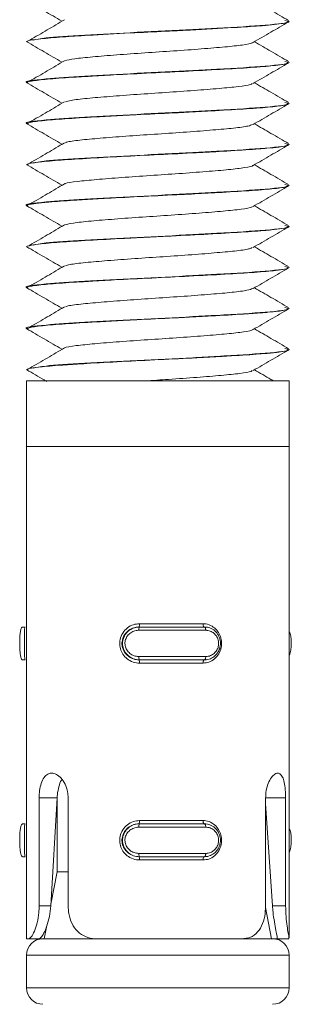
# Model space of a CAD drawing. Header units: millimetres. Extents: x 365 to 1993, y -46 to 1838.
# Tile 28 of 50: x 1007 to 1015, y 1074 to 1104. Entities that reach past the tile are written whole.
import ezdxf

# ---------------------------------------------------------------- set-up
doc = ezdxf.new("R2010")
doc.units = ezdxf.units.MM

msp = doc.modelspace()

# ---------------------------------------------------------------- linework, layer by layer
at = {"color": 7, "linetype": 'Continuous', "lineweight": 15}
for p, q in [((1015.237, 1103.57), (1015.237, 1103.581)), ((1007.237, 1102.955), (1007.237, 1102.945)), ((1015.237, 1102.32), (1015.237, 1102.331)), ((1007.237, 1101.705), (1007.237, 1101.695)), ((1015.237, 1101.07), (1015.237, 1101.081)), ((1007.237, 1100.455), (1007.237, 1100.445)), ((1015.237, 1099.82), (1015.237, 1099.831)), ((1007.237, 1099.205), (1007.237, 1099.195)), ((1015.237, 1098.57), (1015.237, 1098.581)), ((1007.237, 1097.955), (1007.237, 1097.946)), ((1015.237, 1097.32), (1015.237, 1097.331)), ((1007.237, 1096.705), (1007.237, 1096.695)), ((1015.237, 1096.07), (1015.237, 1096.081)), ((1007.237, 1095.455), (1007.237, 1095.445)), ((1015.237, 1094.82), (1015.237, 1094.831)), ((1007.237, 1094.205), (1007.237, 1094.195)), ((1015.237, 1093.57), (1015.237, 1093.581)), ((1007.237, 1092.955), (1007.237, 1092.945)), ((1007.237, 1092.611), (1007.237, 1090.611)), ((1015.237, 1092.611), (1007.237, 1092.611)), ((1015.237, 1090.611), (1015.237, 1092.611)), ((1007.237, 1090.611), (1007.237, 1075.611)), ((1015.237, 1090.611), (1007.237, 1090.611)), ((1014.061, 1090.611), (1007.237, 1090.611)), ((1015.237, 1090.611), (1014.061, 1090.611)), ((1015.237, 1075.629), (1015.237, 1090.611)), ((1010.677, 1085.211), (1012.617, 1085.211)), ((1007.197, 1085.111), (1007.112, 1085.111)), ((1012.698, 1085.011), (1010.658, 1085.011)), ((1010.663, 1085.111), (1010.673, 1085.111)), ((1010.673, 1085.111), (1012.662, 1085.111)), ((1007.197, 1084.111), (1007.112, 1084.111)), ((1010.658, 1084.211), (1012.698, 1084.211)), ((1010.663, 1084.111), (1010.673, 1084.111)), ((1012.662, 1084.111), (1010.673, 1084.111)), ((1012.617, 1084.011), (1010.677, 1084.011)), ((1007.62, 1076.611), (1007.62, 1079.905)), ((1007.62, 1079.905), (1008.168, 1079.905)), ((1008.168, 1079.905), (1007.973, 1076.611)), ((1008.168, 1079.91), (1008.168, 1077.651)), ((1008.503, 1079.905), (1008.503, 1076.611)), ((1014.524, 1076.611), (1014.524, 1079.905)), ((1015.133, 1079.905), (1015.133, 1076.611)), ((1014.733, 1076.611), (1014.524, 1079.733)), ((1010.677, 1079.211), (1012.617, 1079.211)), ((1007.197, 1079.111), (1007.112, 1079.111)), ((1012.698, 1079.011), (1010.658, 1079.011)), ((1010.663, 1079.111), (1010.673, 1079.111)), ((1010.673, 1079.111), (1012.662, 1079.111)), ((1007.197, 1078.111), (1007.112, 1078.111)), ((1010.658, 1078.211), (1012.698, 1078.211)), ((1010.663, 1078.111), (1010.673, 1078.111)), ((1012.662, 1078.111), (1010.673, 1078.111)), ((1012.617, 1078.011), (1010.677, 1078.011)), ((1008.168, 1077.651), (1007.976, 1076.665)), ((1008.503, 1077.651), (1008.168, 1077.651)), ((1007.62, 1076.611), (1007.973, 1076.611)), ((1014.703, 1075.611), (1014.519, 1076.557)), ((1015.133, 1076.611), (1014.733, 1076.611)), ((1007.84, 1075.963), (1007.771, 1075.611)), ((1007.299, 1075.611), (1007.237, 1075.611)), ((1007.299, 1075.611), (1007.624, 1075.611)), ((1007.737, 1075.611), (1007.624, 1075.611)), ((1007.737, 1075.611), (1009.36, 1075.611)), ((1013.815, 1075.611), (1009.36, 1075.611)), ((1013.833, 1075.611), (1014.737, 1075.611)), ((1014.867, 1075.611), (1014.737, 1075.611)), ((1015.235, 1075.611), (1014.867, 1075.611)), ((1007.237, 1075.111), (1007.237, 1074.111)), ((1015.237, 1074.111), (1015.237, 1075.111))]:
    msp.add_line(p, q, dxfattribs=at)
at = {"color": 8, "linetype": 'Continuous', "lineweight": 15}
for p, q in [((1015.133, 1079.905), (1014.524, 1079.905)), ((1015.237, 1075.111), (1007.237, 1075.111)), ((1007.237, 1074.111), (1015.237, 1074.111))]:
    msp.add_line(p, q, dxfattribs=at)
at = {"color": 7, "linetype": 'Continuous', "lineweight": 15, "flags": 128}
for points in [[(1012.652, 1085.111), (1012.645, 1085.113), (1012.639, 1085.119), (1012.633, 1085.128), (1012.628, 1085.141), (1012.623, 1085.156), (1012.62, 1085.173), (1012.618, 1085.192), (1012.617, 1085.211)], [(1012.698, 1085.011), (1012.697, 1085.031), (1012.695, 1085.05), (1012.691, 1085.067), (1012.687, 1085.082), (1012.682, 1085.094), (1012.675, 1085.104), (1012.669, 1085.109), (1012.662, 1085.111)], [(1012.617, 1084.011), (1012.618, 1084.031), (1012.62, 1084.05), (1012.623, 1084.067), (1012.628, 1084.082), (1012.633, 1084.094), (1012.639, 1084.104), (1012.645, 1084.109), (1012.652, 1084.111)], [(1012.662, 1084.111), (1012.669, 1084.113), (1012.675, 1084.119), (1012.682, 1084.128), (1012.687, 1084.141), (1012.691, 1084.156), (1012.695, 1084.173), (1012.697, 1084.192), (1012.698, 1084.211)], [(1012.652, 1079.111), (1012.645, 1079.113), (1012.639, 1079.119), (1012.633, 1079.128), (1012.628, 1079.141), (1012.623, 1079.156), (1012.62, 1079.173), (1012.618, 1079.192), (1012.617, 1079.211)], [(1012.698, 1079.011), (1012.697, 1079.031), (1012.695, 1079.05), (1012.691, 1079.067), (1012.687, 1079.082), (1012.682, 1079.094), (1012.675, 1079.104), (1012.669, 1079.109), (1012.662, 1079.111)], [(1012.617, 1078.011), (1012.618, 1078.031), (1012.62, 1078.05), (1012.623, 1078.067), (1012.628, 1078.082), (1012.633, 1078.094), (1012.639, 1078.104), (1012.645, 1078.109), (1012.652, 1078.111)], [(1012.662, 1078.111), (1012.669, 1078.113), (1012.675, 1078.119), (1012.682, 1078.128), (1012.687, 1078.141), (1012.691, 1078.156), (1012.695, 1078.173), (1012.697, 1078.192), (1012.698, 1078.211)]]:
    msp.add_lwpolyline(points, dxfattribs=at)
at = {"color": 7, "linetype": 'Continuous', "lineweight": 15}
for centre, radius, start, end in [((1010.488, 1085.187), 0.191, 336.6831, 7.37), ((1010.832, 1085.036), 0.176, 154.6516, 187.9632), ((1010.832, 1084.187), 0.176, 172.0368, 205.3484), ((1010.488, 1084.036), 0.191, 352.63, 23.3169), ((1010.488, 1079.187), 0.191, 336.6831, 7.37), ((1010.832, 1079.036), 0.176, 154.651, 187.9639), ((1010.832, 1078.187), 0.176, 172.0363, 205.3483), ((1010.488, 1078.036), 0.191, 352.6279, 23.319), ((1007.737, 1075.111), 0.5, 90, 180), ((1014.737, 1075.111), 0.5, 0, 90), ((1007.737, 1074.111), 0.5, 180, 270), ((1014.737, 1074.111), 0.5, 270, 0)]:
    msp.add_arc(centre, radius, start, end, dxfattribs=at)
for points, knots in [([(1007.24, 1104.202), (1007.418, 1104.098), (1007.775, 1103.891), (1008.133, 1103.683), (1008.312, 1103.579)], [0, 0, 0, 0, 0.5000784, 1, 1, 1, 1]), ([(1015.225, 1103.595), (1015.045, 1103.7), (1014.697, 1103.901), (1014.35, 1104.103), (1014.182, 1104.2)], [0, 0, 0, 0, 0.517514, 1, 1, 1, 1]), ([(1007.255, 1102.945), (1007.254, 1102.953), (1007.252, 1102.983), (1007.583, 1103.036), (1008.266, 1103.095), (1009.195, 1103.151), (1010.286, 1103.213), (1011.277, 1103.259), (1011.944, 1103.292), (1012.713, 1103.332), (1013.607, 1103.383), (1014.537, 1103.444), (1015.049, 1103.504), (1015.261, 1103.547), (1015.22, 1103.567), (1015.212, 1103.57)], [0, 0, 0, 0, 0.038969, 0.149045, 0.242586, 0.321733, 0.43308, 0.518914, 0.556816, 0.593863, 0.708039, 0.792089, 0.903866, 0.981455, 1, 1, 1, 1]), ([(1008.394, 1103.622), (1008.218, 1103.518), (1007.866, 1103.31), (1007.512, 1103.103), (1007.335, 1102.999)], [0, 0, 0, 0, 0.499924, 1, 1, 1, 1]), ([(1015.109, 1103.597), (1015.159, 1103.584), (1015.337, 1103.539), (1014.618, 1103.457), (1013.415, 1103.381), (1012.027, 1103.305), (1010.576, 1103.238), (1008.968, 1103.149), (1007.759, 1103.074), (1007.544, 1103.022), (1007.451, 1103)], [0, 0, 0, 0, 0.065203, 0.231009, 0.394639, 0.461357, 0.603623, 0.74828, 0.890458, 1, 1, 1, 1]), ([(1014.142, 1102.927), (1014.321, 1103.031), (1014.68, 1103.24), (1015.04, 1103.448), (1015.22, 1103.552)], [0, 0, 0, 0, 0.499763, 1, 1, 1, 1]), ([(1007.24, 1102.952), (1007.418, 1102.848), (1007.775, 1102.641), (1008.133, 1102.433), (1008.312, 1102.329)], [0, 0, 0, 0, 0.500079, 1, 1, 1, 1]), ([(1014.119, 1102.927), (1014.118, 1102.922), (1014.112, 1102.898), (1013.839, 1102.85), (1013.314, 1102.792), (1012.58, 1102.732), (1011.73, 1102.669), (1010.832, 1102.612), (1009.971, 1102.55), (1009.231, 1102.489), (1008.66, 1102.432), (1008.482, 1102.391), (1008.395, 1102.371)], [0, 0, 0, 0, 0.024961, 0.134779, 0.242923, 0.35136, 0.461097, 0.568402, 0.677979, 0.786791, 0.894586, 1, 1, 1, 1]), ([(1015.225, 1102.345), (1015.045, 1102.45), (1014.697, 1102.651), (1014.35, 1102.853), (1014.182, 1102.95)], [0, 0, 0, 0, 0.517514, 1, 1, 1, 1]), ([(1015.109, 1102.347), (1015.159, 1102.334), (1015.337, 1102.289), (1014.618, 1102.207), (1013.416, 1102.131), (1012.026, 1102.055), (1010.585, 1101.988), (1008.934, 1101.899), (1007.71, 1101.812), (1007.1, 1101.745), (1007.264, 1101.708), (1007.277, 1101.705)], [0, 0, 0, 0, 0.060679, 0.214982, 0.367258, 0.429347, 0.561744, 0.696365, 0.828678, 0.986306, 1, 1, 1, 1]), ([(1007.254, 1101.695), (1007.25, 1101.699), (1007.224, 1101.722), (1007.444, 1101.766), (1007.992, 1101.825), (1008.582, 1101.863), (1008.993, 1101.888), (1009.321, 1101.908), (1009.991, 1101.946), (1011.026, 1101.998), (1012.197, 1102.054), (1013.286, 1102.115), (1014.203, 1102.17), (1014.8, 1102.222), (1015.066, 1102.261), (1015.194, 1102.286), (1015.19, 1102.297), (1015.189, 1102.302)], [0, 0, 0, 0, 0.020723, 0.116358, 0.211486, 0.306604, 0.316767, 0.336247, 0.403052, 0.498549, 0.593016, 0.68945, 0.784034, 0.879393, 0.942267, 0.975905, 1, 1, 1, 1]), ([(1008.394, 1102.372), (1008.218, 1102.268), (1007.866, 1102.06), (1007.512, 1101.853), (1007.335, 1101.749)], [0, 0, 0, 0, 0.499923, 1, 1, 1, 1]), ([(1014.142, 1101.677), (1014.321, 1101.781), (1014.68, 1101.99), (1015.04, 1102.198), (1015.22, 1102.302)], [0, 0, 0, 0, 0.499763, 1, 1, 1, 1]), ([(1007.24, 1101.702), (1007.418, 1101.598), (1007.775, 1101.391), (1008.133, 1101.183), (1008.312, 1101.079)], [0, 0, 0, 0, 0.5000784, 1, 1, 1, 1]), ([(1014.11, 1101.677), (1014.098, 1101.667), (1014.063, 1101.637), (1013.719, 1101.584), (1013.131, 1101.527), (1012.359, 1101.465), (1011.487, 1101.403), (1010.591, 1101.346), (1009.754, 1101.282), (1009.06, 1101.224), (1008.585, 1101.17), (1008.468, 1101.136), (1008.42, 1101.122)], [0, 0, 0, 0, 0.055366, 0.165249, 0.272704, 0.38201, 0.49125, 0.59875, 0.70865, 0.816518, 0.925291, 1, 1, 1, 1]), ([(1015.225, 1101.095), (1015.045, 1101.2), (1014.697, 1101.401), (1014.35, 1101.603), (1014.182, 1101.7)], [0, 0, 0, 0, 0.517514, 1, 1, 1, 1]), ([(1008.394, 1101.122), (1008.218, 1101.018), (1007.866, 1100.81), (1007.512, 1100.603), (1007.335, 1100.499)], [0, 0, 0, 0, 0.499924, 1, 1, 1, 1]), ([(1015.109, 1101.097), (1015.159, 1101.084), (1015.337, 1101.039), (1014.618, 1100.957), (1013.416, 1100.881), (1012.026, 1100.805), (1010.585, 1100.738), (1008.934, 1100.649), (1007.71, 1100.562), (1007.1, 1100.495), (1007.264, 1100.458), (1007.277, 1100.455)], [0, 0, 0, 0, 0.0606788, 0.214982, 0.3672584, 0.4293475, 0.5617436, 0.6963645, 0.828678, 0.9863062, 1, 1, 1, 1]), ([(1007.261, 1100.445), (1007.273, 1100.461), (1007.301, 1100.495), (1007.744, 1100.552), (1008.473, 1100.608), (1009.329, 1100.659), (1010.06, 1100.699), (1010.815, 1100.738), (1011.389, 1100.765), (1011.891, 1100.79), (1012.275, 1100.809), (1012.976, 1100.847), (1013.701, 1100.89), (1014.253, 1100.926), (1014.72, 1100.964), (1015.144, 1101.014), (1015.204, 1101.052), (1015.234, 1101.07)], [0, 0, 0, 0, 0.07582, 0.169364, 0.261106, 0.35362, 0.414403, 0.447236, 0.538536, 0.549348, 0.568535, 0.631951, 0.724829, 0.770321, 0.816521, 0.910036, 1, 1, 1, 1]), ([(1014.142, 1100.427), (1014.321, 1100.531), (1014.68, 1100.74), (1015.04, 1100.948), (1015.22, 1101.052)], [0, 0, 0, 0, 0.4997625, 1, 1, 1, 1]), ([(1007.24, 1100.452), (1007.418, 1100.348), (1007.775, 1100.141), (1008.133, 1099.933), (1008.312, 1099.829)], [0, 0, 0, 0, 0.5000784, 1, 1, 1, 1]), ([(1014.122, 1100.428), (1014.087, 1100.412), (1014.009, 1100.376), (1013.58, 1100.317), (1012.935, 1100.261), (1012.13, 1100.197), (1011.242, 1100.138), (1010.355, 1100.079), (1009.547, 1100.016), (1008.906, 1099.959), (1008.515, 1099.909), (1008.445, 1099.88), (1008.424, 1099.872)], [0, 0, 0, 0, 0.086036, 0.195581, 0.302911, 0.412696, 0.521038, 0.629299, 0.739103, 0.846452, 0.95595, 1, 1, 1, 1]), ([(1015.225, 1099.845), (1015.045, 1099.95), (1014.697, 1100.151), (1014.35, 1100.353), (1014.182, 1100.45)], [0, 0, 0, 0, 0.517514, 1, 1, 1, 1]), ([(1007.277, 1099.195), (1007.264, 1099.203), (1007.247, 1099.213), (1007.291, 1099.227), (1007.362, 1099.247), (1007.592, 1099.284), (1008.151, 1099.337), (1009.036, 1099.392), (1010.104, 1099.453), (1011.269, 1099.509), (1012.327, 1099.561), (1013.018, 1099.599), (1013.346, 1099.619), (1013.432, 1099.624), (1013.457, 1099.626), (1013.783, 1099.645), (1014.174, 1099.67), (1014.636, 1099.708), (1015.009, 1099.748), (1015.174, 1099.781), (1015.217, 1099.801), (1015.222, 1099.804), (1015.234, 1099.81), (1015.233, 1099.816), (1015.233, 1099.82)], [0, 0, 0, 0, 0.0389801, 0.0497288, 0.0688963, 0.1324027, 0.2252739, 0.3167395, 0.4102579, 0.5022721, 0.594495, 0.6628338, 0.6808938, 0.6858822, 0.6873677, 0.6881757, 0.7795554, 0.8116572, 0.8727931, 0.9658759, 0.9674159, 0.9701446, 0.9791714, 1, 1, 1, 1]), ([(1008.394, 1099.872), (1008.218, 1099.768), (1007.866, 1099.56), (1007.512, 1099.353), (1007.335, 1099.249)], [0, 0, 0, 0, 0.499924, 1, 1, 1, 1]), ([(1015.109, 1099.847), (1015.159, 1099.834), (1015.337, 1099.789), (1014.618, 1099.707), (1013.415, 1099.631), (1012.027, 1099.555), (1010.576, 1099.488), (1008.968, 1099.399), (1007.759, 1099.324), (1007.544, 1099.272), (1007.451, 1099.25)], [0, 0, 0, 0, 0.065203, 0.231009, 0.394639, 0.461357, 0.603623, 0.74828, 0.890458, 1, 1, 1, 1]), ([(1014.142, 1099.177), (1014.321, 1099.281), (1014.68, 1099.49), (1015.04, 1099.698), (1015.22, 1099.802)], [0, 0, 0, 0, 0.499763, 1, 1, 1, 1]), ([(1007.24, 1099.202), (1007.418, 1099.098), (1007.775, 1098.891), (1008.133, 1098.683), (1008.312, 1098.579)], [0, 0, 0, 0, 0.500079, 1, 1, 1, 1]), ([(1014.137, 1099.177), (1014.137, 1099.176), (1014.143, 1099.155), (1013.908, 1099.112), (1013.432, 1099.052), (1012.726, 1098.994), (1011.895, 1098.93), (1010.998, 1098.873), (1010.126, 1098.812), (1009.349, 1098.75), (1008.769, 1098.693), (1008.45, 1098.647), (1008.412, 1098.625), (1008.408, 1098.622)], [0, 0, 0, 0, 0.004353, 0.114234, 0.223364, 0.331455, 0.441646, 0.549469, 0.658936, 0.768579, 0.876289, 0.986446, 1, 1, 1, 1]), ([(1015.225, 1098.595), (1015.045, 1098.7), (1014.697, 1098.901), (1014.35, 1099.103), (1014.182, 1099.2)], [0, 0, 0, 0, 0.517514, 1, 1, 1, 1]), ([(1015.109, 1098.597), (1015.159, 1098.584), (1015.337, 1098.539), (1014.618, 1098.457), (1013.416, 1098.381), (1012.026, 1098.305), (1010.585, 1098.238), (1008.934, 1098.149), (1007.71, 1098.062), (1007.1, 1097.995), (1007.264, 1097.958), (1007.277, 1097.955)], [0, 0, 0, 0, 0.060679, 0.214982, 0.367258, 0.429347, 0.561744, 0.696365, 0.828678, 0.986306, 1, 1, 1, 1]), ([(1007.242, 1097.946), (1007.24, 1097.946), (1007.189, 1097.964), (1007.348, 1097.995), (1007.618, 1098.035), (1008.031, 1098.076), (1008.485, 1098.107), (1009.104, 1098.145), (1009.79, 1098.185), (1010.797, 1098.237), (1011.583, 1098.274), (1011.971, 1098.294), (1012, 1098.295), (1012.099, 1098.3), (1012.471, 1098.32), (1013.175, 1098.358), (1014.047, 1098.41), (1014.768, 1098.466), (1015.068, 1098.509), (1015.172, 1098.535), (1015.223, 1098.549), (1015.221, 1098.561), (1015.22, 1098.57)], [0, 0, 0, 0, 0.002616, 0.087939, 0.152723, 0.188743, 0.280108, 0.312111, 0.373339, 0.465542, 0.557738, 0.558475, 0.559897, 0.56479, 0.582768, 0.65138, 0.743694, 0.835599, 0.929118, 0.938711, 0.957208, 1, 1, 1, 1]), ([(1008.394, 1098.622), (1008.218, 1098.518), (1007.866, 1098.31), (1007.512, 1098.103), (1007.335, 1097.999)], [0, 0, 0, 0, 0.499923, 1, 1, 1, 1]), ([(1014.142, 1097.927), (1014.321, 1098.031), (1014.68, 1098.24), (1015.04, 1098.448), (1015.22, 1098.552)], [0, 0, 0, 0, 0.499763, 1, 1, 1, 1]), ([(1007.24, 1097.952), (1007.418, 1097.848), (1007.775, 1097.641), (1008.133, 1097.433), (1008.312, 1097.329)], [0, 0, 0, 0, 0.5000784, 1, 1, 1, 1]), ([(1014.114, 1097.927), (1014.111, 1097.921), (1014.097, 1097.895), (1013.803, 1097.845), (1013.258, 1097.787), (1012.511, 1097.727), (1011.654, 1097.664), (1010.755, 1097.607), (1009.902, 1097.544), (1009.175, 1097.485), (1008.636, 1097.428), (1008.479, 1097.389), (1008.405, 1097.371)], [0, 0, 0, 0, 0.034506, 0.144391, 0.252257, 0.36101, 0.470637, 0.577943, 0.687666, 0.796193, 0.904269, 1, 1, 1, 1]), ([(1015.225, 1097.345), (1015.045, 1097.45), (1014.697, 1097.651), (1014.35, 1097.853), (1014.182, 1097.95)], [0, 0, 0, 0, 0.517514, 1, 1, 1, 1]), ([(1007.242, 1096.695), (1007.241, 1096.698), (1007.235, 1096.709), (1007.274, 1096.723), (1007.334, 1096.739), (1007.428, 1096.759), (1007.699, 1096.796), (1008.315, 1096.848), (1009.244, 1096.904), (1010.015, 1096.947), (1010.511, 1096.972), (1010.889, 1096.991), (1011.626, 1097.026), (1012.662, 1097.079), (1013.691, 1097.139), (1014.339, 1097.182), (1014.764, 1097.221), (1015.078, 1097.26), (1015.273, 1097.295), (1015.222, 1097.317), (1015.214, 1097.32)], [0, 0, 0, 0, 0.012191, 0.05823, 0.067728, 0.086521, 0.151902, 0.244213, 0.336139, 0.429668, 0.438957, 0.457353, 0.521387, 0.614186, 0.707428, 0.79872, 0.833021, 0.892301, 0.984905, 1, 1, 1, 1]), ([(1008.394, 1097.372), (1008.218, 1097.268), (1007.866, 1097.06), (1007.512, 1096.853), (1007.335, 1096.749)], [0, 0, 0, 0, 0.499924, 1, 1, 1, 1]), ([(1015.109, 1097.347), (1015.159, 1097.334), (1015.337, 1097.289), (1014.618, 1097.207), (1013.415, 1097.131), (1012.027, 1097.055), (1010.576, 1096.988), (1008.968, 1096.899), (1007.759, 1096.824), (1007.544, 1096.772), (1007.451, 1096.75)], [0, 0, 0, 0, 0.065203, 0.231009, 0.394639, 0.461357, 0.603623, 0.74828, 0.890458, 1, 1, 1, 1]), ([(1014.142, 1096.677), (1014.321, 1096.781), (1014.68, 1096.99), (1015.04, 1097.198), (1015.22, 1097.302)], [0, 0, 0, 0, 0.499764, 1, 1, 1, 1]), ([(1007.24, 1096.702), (1007.418, 1096.598), (1007.775, 1096.391), (1008.133, 1096.183), (1008.312, 1096.079)], [0, 0, 0, 0, 0.500078, 1, 1, 1, 1]), ([(1014.111, 1096.677), (1014.094, 1096.665), (1014.046, 1096.633), (1013.677, 1096.578), (1013.071, 1096.522), (1012.287, 1096.459), (1011.41, 1096.398), (1010.516, 1096.341), (1009.688, 1096.277), (1009.01, 1096.22), (1008.563, 1096.167), (1008.461, 1096.134), (1008.424, 1096.122)], [0, 0, 0, 0, 0.065001, 0.174821, 0.282182, 0.391683, 0.500682, 0.608365, 0.718276, 0.825921, 0.934966, 1, 1, 1, 1]), ([(1015.225, 1096.095), (1015.045, 1096.2), (1014.697, 1096.401), (1014.35, 1096.603), (1014.182, 1096.7)], [0, 0, 0, 0, 0.517515, 1, 1, 1, 1]), ([(1015.109, 1096.097), (1015.159, 1096.084), (1015.337, 1096.039), (1014.618, 1095.957), (1013.416, 1095.881), (1012.026, 1095.805), (1010.585, 1095.738), (1008.934, 1095.649), (1007.71, 1095.562), (1007.1, 1095.495), (1007.264, 1095.458), (1007.277, 1095.455)], [0, 0, 0, 0, 0.0606788, 0.214982, 0.3672584, 0.4293475, 0.5617436, 0.6963645, 0.828678, 0.9863062, 1, 1, 1, 1]), ([(1007.255, 1095.445), (1007.251, 1095.449), (1007.225, 1095.473), (1007.45, 1095.517), (1008.003, 1095.576), (1008.594, 1095.614), (1009.005, 1095.639), (1009.334, 1095.659), (1010.006, 1095.697), (1011.045, 1095.749), (1012.216, 1095.805), (1013.302, 1095.866), (1014.215, 1095.921), (1014.807, 1095.972), (1015.071, 1096.012), (1015.196, 1096.037), (1015.192, 1096.048), (1015.19, 1096.052)], [0, 0, 0, 0, 0.022242, 0.117918, 0.21303, 0.308138, 0.317857, 0.337191, 0.404599, 0.500052, 0.594555, 0.690987, 0.785531, 0.880936, 0.942983, 0.977433, 1, 1, 1, 1]), ([(1008.394, 1096.122), (1008.218, 1096.018), (1007.866, 1095.81), (1007.512, 1095.603), (1007.335, 1095.499)], [0, 0, 0, 0, 0.499923, 1, 1, 1, 1]), ([(1014.142, 1095.427), (1014.321, 1095.531), (1014.68, 1095.74), (1015.04, 1095.948), (1015.22, 1096.052)], [0, 0, 0, 0, 0.499762, 1, 1, 1, 1]), ([(1007.24, 1095.452), (1007.418, 1095.348), (1007.775, 1095.141), (1008.133, 1094.933), (1008.312, 1094.829)], [0, 0, 0, 0, 0.500078, 1, 1, 1, 1]), ([(1014.13, 1095.428), (1014.085, 1095.41), (1013.991, 1095.372), (1013.533, 1095.312), (1012.871, 1095.255), (1012.056, 1095.192), (1011.165, 1095.133), (1010.282, 1095.073), (1009.483, 1095.011), (1008.86, 1094.954), (1008.494, 1094.905), (1008.436, 1094.879), (1008.422, 1094.872)], [0, 0, 0, 0, 0.09575, 0.205099, 0.312506, 0.42236, 0.530381, 0.638958, 0.748657, 0.855949, 0.965601, 1, 1, 1, 1]), ([(1015.225, 1094.845), (1015.045, 1094.95), (1014.697, 1095.151), (1014.35, 1095.353), (1014.182, 1095.45)], [0, 0, 0, 0, 0.517513, 1, 1, 1, 1]), ([(1015.109, 1094.847), (1015.159, 1094.834), (1015.337, 1094.789), (1014.618, 1094.707), (1013.416, 1094.631), (1012.026, 1094.555), (1010.585, 1094.488), (1008.934, 1094.399), (1007.71, 1094.312), (1007.1, 1094.245), (1007.264, 1094.208), (1007.277, 1094.205)], [0, 0, 0, 0, 0.060679, 0.214982, 0.367258, 0.429347, 0.561744, 0.696365, 0.828678, 0.986306, 1, 1, 1, 1]), ([(1007.259, 1094.195), (1007.273, 1094.211), (1007.304, 1094.246), (1007.753, 1094.303), (1008.487, 1094.359), (1009.343, 1094.41), (1010.075, 1094.45), (1010.831, 1094.489), (1011.407, 1094.516), (1011.907, 1094.54), (1012.29, 1094.56), (1012.992, 1094.598), (1013.784, 1094.644), (1014.292, 1094.68), (1014.509, 1094.698), (1014.573, 1094.703), (1014.806, 1094.724), (1015.148, 1094.765), (1015.204, 1094.802), (1015.231, 1094.82)], [0, 0, 0, 0, 0.077323, 0.170871, 0.262574, 0.355134, 0.415141, 0.448738, 0.540034, 0.550588, 0.569696, 0.633475, 0.726317, 0.790866, 0.809123, 0.814737, 0.818005, 0.911531, 1, 1, 1, 1]), ([(1008.394, 1094.872), (1008.218, 1094.768), (1007.866, 1094.56), (1007.512, 1094.353), (1007.335, 1094.249)], [0, 0, 0, 0, 0.4999246, 1, 1, 1, 1]), ([(1014.142, 1094.177), (1014.321, 1094.281), (1014.68, 1094.49), (1015.04, 1094.698), (1015.22, 1094.802)], [0, 0, 0, 0, 0.499762, 1, 1, 1, 1]), ([(1007.24, 1094.202), (1007.418, 1094.098), (1007.775, 1093.891), (1008.133, 1093.683), (1008.312, 1093.579)], [0, 0, 0, 0, 0.50008, 1, 1, 1, 1]), ([(1015.225, 1093.595), (1015.045, 1093.7), (1014.697, 1093.901), (1014.35, 1094.103), (1014.182, 1094.2)], [0, 0, 0, 0, 0.517514, 1, 1, 1, 1]), ([(1014.127, 1094.177), (1014.127, 1094.174), (1014.129, 1094.152), (1013.878, 1094.107), (1013.379, 1094.047), (1012.659, 1093.988), (1011.819, 1093.925), (1010.921, 1093.868), (1010.055, 1093.806), (1009.29, 1093.745), (1008.73, 1093.688), (1008.43, 1093.644), (1008.4, 1093.623), (1008.399, 1093.622)], [0, 0, 0, 0, 0.013851, 0.123867, 0.232707, 0.341065, 0.451214, 0.558907, 0.668591, 0.778018, 0.885872, 0.996069, 1, 1, 1, 1]), ([(1008.394, 1093.622), (1008.218, 1093.518), (1007.866, 1093.31), (1007.512, 1093.103), (1007.335, 1092.999)], [0, 0, 0, 0, 0.499924, 1, 1, 1, 1]), ([(1007.278, 1092.945), (1007.265, 1092.953), (1007.248, 1092.964), (1007.294, 1092.978), (1007.366, 1092.998), (1007.599, 1093.035), (1008.101, 1093.082), (1008.636, 1093.117), (1008.946, 1093.136), (1009.368, 1093.161), (1010.122, 1093.204), (1011.288, 1093.26), (1012.338, 1093.312), (1013.023, 1093.35), (1013.348, 1093.369), (1013.443, 1093.375), (1013.789, 1093.396), (1014.186, 1093.42), (1014.645, 1093.459), (1015.012, 1093.498), (1015.223, 1093.539), (1015.228, 1093.564), (1015.229, 1093.57)], [0, 0, 0, 0, 0.040462, 0.050951, 0.070036, 0.133889, 0.226706, 0.290658, 0.309061, 0.318384, 0.411892, 0.503836, 0.596092, 0.662658, 0.681154, 0.686692, 0.689754, 0.781099, 0.812826, 0.874344, 0.967379, 1, 1, 1, 1]), ([(1015.109, 1093.597), (1015.159, 1093.584), (1015.337, 1093.539), (1014.618, 1093.457), (1013.415, 1093.381), (1012.027, 1093.305), (1010.576, 1093.238), (1008.968, 1093.149), (1007.759, 1093.074), (1007.544, 1093.022), (1007.451, 1093)], [0, 0, 0, 0, 0.065203, 0.231009, 0.394639, 0.461357, 0.603623, 0.74828, 0.890458, 1, 1, 1, 1]), ([(1014.142, 1092.927), (1014.321, 1093.031), (1014.68, 1093.24), (1015.04, 1093.448), (1015.22, 1093.552)], [0, 0, 0, 0, 0.499764, 1, 1, 1, 1]), ([(1007.24, 1092.952), (1007.418, 1092.848), (1007.623, 1092.729), (1007.828, 1092.61), (1007.855, 1092.595)], [0, 0, 0, 0, 0.87122, 1, 1, 1, 1]), ([(1014.111, 1092.927), (1014.104, 1092.919), (1014.082, 1092.891), (1013.766, 1092.84), (1013.2, 1092.782), (1012.442, 1092.721), (1011.622, 1092.662), (1011.081, 1092.627), (1010.837, 1092.611)], [0, 0, 0, 0, 0.077362, 0.270234, 0.459141, 0.650468, 0.842569, 1, 1, 1, 1]), ([(1014.747, 1092.623), (1014.726, 1092.634), (1014.538, 1092.744), (1014.35, 1092.853), (1014.182, 1092.95)], [0, 0, 0, 0, 0.109267, 1, 1, 1, 1]), ([(1010.677, 1084.011), (1010.646, 1084.013), (1010.545, 1084.018), (1010.385, 1084.075), (1010.228, 1084.197), (1010.121, 1084.357), (1010.068, 1084.542), (1010.077, 1084.743), (1010.157, 1084.937), (1010.301, 1085.093), (1010.482, 1085.193), (1010.615, 1085.205), (1010.677, 1085.211)], [0, 0, 0, 0, 0.04997, 0.160724, 0.265972, 0.365257, 0.462972, 0.565669, 0.676022, 0.789423, 0.900468, 1, 1, 1, 1]), ([(1012.617, 1085.211), (1012.647, 1085.21), (1012.742, 1085.205), (1012.892, 1085.148), (1013.038, 1085.025), (1013.136, 1084.866), (1013.185, 1084.68), (1013.176, 1084.48), (1013.103, 1084.285), (1012.971, 1084.129), (1012.802, 1084.029), (1012.677, 1084.017), (1012.617, 1084.011)], [0, 0, 0, 0, 0.049965, 0.160732, 0.26597, 0.365262, 0.462971, 0.565666, 0.676021, 0.789424, 0.900462, 1, 1, 1, 1]), ([(1007.112, 1085.111), (1007.112, 1085.111), (1007.112, 1085.111), (1007.071, 1085.091), (1007.052, 1085.002), (1007.034, 1084.866), (1007.027, 1084.702), (1007.027, 1084.536), (1007.033, 1084.382), (1007.046, 1084.251), (1007.07, 1084.153), (1007.086, 1084.116), (1007.112, 1084.111), (1007.112, 1084.111), (1007.112, 1084.111)], [0, 0, 0, 0, 0.0000375, 0.1122192, 0.2244981, 0.3370932, 0.4455874, 0.5475393, 0.6461706, 0.7467748, 0.8524016, 0.9632312, 0.9999625, 1, 1, 1, 1]), ([(1007.197, 1084.111), (1007.197, 1084.111), (1007.173, 1084.111), (1007.188, 1084.129), (1007.17, 1084.208), (1007.175, 1084.338), (1007.178, 1084.501), (1007.179, 1084.669), (1007.176, 1084.824), (1007.174, 1084.957), (1007.172, 1085.059), (1007.193, 1085.105), (1007.185, 1085.111), (1007.197, 1085.111), (1007.197, 1085.111)], [0, 0, 0, 0, 0.000041, 0.101146, 0.213625, 0.327153, 0.435879, 0.536194, 0.632079, 0.73079, 0.836858, 0.94931, 0.999959, 1, 1, 1, 1]), ([(1010.663, 1085.111), (1010.663, 1085.111), (1010.608, 1085.111), (1010.496, 1085.094), (1010.34, 1085.014), (1010.217, 1084.884), (1010.147, 1084.722), (1010.139, 1084.553), (1010.185, 1084.398), (1010.278, 1084.265), (1010.413, 1084.163), (1010.55, 1084.118), (1010.636, 1084.111), (1010.663, 1084.111), (1010.663, 1084.111)], [0, 0, 0, 0, 0.0000367, 0.1011238, 0.2136044, 0.3271379, 0.4358773, 0.5361933, 0.6320795, 0.7307972, 0.8368493, 0.9493165, 0.9999633, 1, 1, 1, 1]), ([(1010.673, 1084.111), (1010.673, 1084.111), (1010.614, 1084.111), (1010.495, 1084.132), (1010.338, 1084.221), (1010.221, 1084.357), (1010.161, 1084.52), (1010.159, 1084.687), (1010.21, 1084.841), (1010.307, 1084.972), (1010.445, 1085.069), (1010.576, 1085.107), (1010.654, 1085.111), (1010.673, 1085.111), (1010.673, 1085.111)], [0, 0, 0, 0, 0.000038, 0.112227, 0.224492, 0.337097, 0.445586, 0.547541, 0.646171, 0.746783, 0.852416, 0.963253, 0.999962, 1, 1, 1, 1]), ([(1010.658, 1085.011), (1010.642, 1085.011), (1010.578, 1085.008), (1010.47, 1084.978), (1010.356, 1084.9), (1010.276, 1084.796), (1010.233, 1084.672), (1010.235, 1084.538), (1010.285, 1084.407), (1010.382, 1084.299), (1010.511, 1084.226), (1010.609, 1084.216), (1010.658, 1084.211)], [0, 0, 0, 0, 0.037291, 0.14982, 0.25628, 0.356422, 0.453444, 0.553207, 0.659993, 0.772408, 0.885901, 1, 1, 1, 1]), ([(1012.662, 1085.111), (1012.662, 1085.111), (1012.721, 1085.111), (1012.83, 1085.091), (1012.98, 1085.002), (1013.09, 1084.866), (1013.147, 1084.702), (1013.148, 1084.536), (1013.101, 1084.382), (1013.009, 1084.251), (1012.879, 1084.153), (1012.753, 1084.116), (1012.681, 1084.111), (1012.662, 1084.111), (1012.662, 1084.111)], [0, 0, 0, 0, 0.000038, 0.112226, 0.224492, 0.337099, 0.445587, 0.547542, 0.646163, 0.74679, 0.85243, 0.963241, 0.999962, 1, 1, 1, 1]), ([(1012.698, 1084.211), (1012.713, 1084.212), (1012.773, 1084.214), (1012.874, 1084.245), (1012.98, 1084.322), (1013.055, 1084.427), (1013.094, 1084.55), (1013.092, 1084.685), (1013.046, 1084.816), (1012.956, 1084.924), (1012.836, 1084.997), (1012.744, 1085.006), (1012.698, 1085.011)], [0, 0, 0, 0, 0.0372844, 0.1498265, 0.2562753, 0.3564179, 0.4534446, 0.5532098, 0.6599995, 0.7724206, 0.8859259, 1, 1, 1, 1]), ([(1015.237, 1084.221), (1015.239, 1084.224), (1015.26, 1084.255), (1015.284, 1084.36), (1015.306, 1084.519), (1015.306, 1084.688), (1015.289, 1084.839), (1015.265, 1084.947), (1015.243, 1084.986), (1015.237, 1084.996)], [0, 0, 0, 0, 0.016622, 0.215066, 0.406241, 0.585902, 0.759691, 0.93701, 1, 1, 1, 1]), ([(1007.62, 1079.905), (1007.621, 1079.958), (1007.625, 1080.094), (1007.662, 1080.301), (1007.739, 1080.494), (1007.852, 1080.622), (1007.993, 1080.67), (1008.147, 1080.631), (1008.296, 1080.514), (1008.419, 1080.329), (1008.491, 1080.114), (1008.499, 1079.967), (1008.503, 1079.905)], [0, 0, 0, 0, 0.067544, 0.17285, 0.279373, 0.387313, 0.494671, 0.600395, 0.705959, 0.813034, 0.92104, 1, 1, 1, 1]), ([(1008.315, 1080.467), (1008.31, 1080.46), (1008.267, 1080.408), (1008.218, 1080.247), (1008.179, 1080.055), (1008.17, 1079.938), (1008.168, 1079.905)], [0, 0, 0, 0, 0.05694, 0.45251, 0.845426, 1, 1, 1, 1]), ([(1014.524, 1079.905), (1014.526, 1079.958), (1014.531, 1080.094), (1014.58, 1080.301), (1014.669, 1080.494), (1014.78, 1080.622), (1014.89, 1080.67), (1014.985, 1080.631), (1015.058, 1080.514), (1015.106, 1080.329), (1015.129, 1080.114), (1015.132, 1079.967), (1015.133, 1079.905)], [0, 0, 0, 0, 0.067542, 0.172847, 0.279383, 0.387328, 0.494682, 0.600406, 0.705956, 0.81303, 0.921036, 1, 1, 1, 1]), ([(1010.677, 1078.011), (1010.646, 1078.013), (1010.545, 1078.018), (1010.385, 1078.075), (1010.228, 1078.197), (1010.121, 1078.357), (1010.068, 1078.542), (1010.077, 1078.743), (1010.157, 1078.937), (1010.301, 1079.093), (1010.482, 1079.193), (1010.615, 1079.205), (1010.677, 1079.211)], [0, 0, 0, 0, 0.04997, 0.160724, 0.265974, 0.365256, 0.462971, 0.565668, 0.676023, 0.789423, 0.900468, 1, 1, 1, 1]), ([(1012.617, 1079.211), (1012.647, 1079.21), (1012.742, 1079.205), (1012.892, 1079.148), (1013.038, 1079.025), (1013.136, 1078.866), (1013.185, 1078.68), (1013.176, 1078.48), (1013.103, 1078.285), (1012.971, 1078.129), (1012.802, 1078.029), (1012.677, 1078.017), (1012.617, 1078.011)], [0, 0, 0, 0, 0.049965, 0.160732, 0.26597, 0.365263, 0.462971, 0.565667, 0.676019, 0.789424, 0.900462, 1, 1, 1, 1]), ([(1007.112, 1079.111), (1007.112, 1079.111), (1007.112, 1079.111), (1007.071, 1079.091), (1007.052, 1079.002), (1007.034, 1078.866), (1007.027, 1078.702), (1007.027, 1078.536), (1007.033, 1078.382), (1007.046, 1078.251), (1007.07, 1078.153), (1007.086, 1078.116), (1007.112, 1078.111), (1007.112, 1078.111), (1007.112, 1078.111)], [0, 0, 0, 0, 0.0000375, 0.1122192, 0.2244981, 0.3370934, 0.4455853, 0.5475397, 0.646171, 0.7467752, 0.8524021, 0.9632311, 0.9999625, 1, 1, 1, 1]), ([(1007.197, 1078.111), (1007.197, 1078.111), (1007.173, 1078.111), (1007.188, 1078.129), (1007.17, 1078.208), (1007.175, 1078.338), (1007.178, 1078.501), (1007.179, 1078.669), (1007.176, 1078.824), (1007.174, 1078.957), (1007.172, 1079.059), (1007.193, 1079.105), (1007.185, 1079.111), (1007.197, 1079.111), (1007.197, 1079.111)], [0, 0, 0, 0, 0.000041, 0.101146, 0.213625, 0.327153, 0.435879, 0.536196, 0.632079, 0.730789, 0.836858, 0.949311, 0.999959, 1, 1, 1, 1]), ([(1010.663, 1079.111), (1010.663, 1079.111), (1010.608, 1079.111), (1010.496, 1079.094), (1010.34, 1079.014), (1010.217, 1078.884), (1010.147, 1078.722), (1010.139, 1078.553), (1010.185, 1078.398), (1010.278, 1078.265), (1010.413, 1078.163), (1010.55, 1078.118), (1010.636, 1078.111), (1010.663, 1078.111), (1010.663, 1078.111)], [0, 0, 0, 0, 0.000037, 0.101124, 0.213605, 0.327138, 0.435876, 0.536194, 0.632078, 0.730796, 0.836849, 0.949316, 0.999963, 1, 1, 1, 1]), ([(1010.673, 1078.111), (1010.673, 1078.111), (1010.614, 1078.111), (1010.495, 1078.132), (1010.338, 1078.221), (1010.221, 1078.357), (1010.161, 1078.52), (1010.159, 1078.687), (1010.21, 1078.841), (1010.307, 1078.972), (1010.445, 1079.069), (1010.576, 1079.107), (1010.654, 1079.111), (1010.673, 1079.111), (1010.673, 1079.111)], [0, 0, 0, 0, 0.000038, 0.112227, 0.224491, 0.337099, 0.445586, 0.54754, 0.64617, 0.746783, 0.852416, 0.963253, 0.999962, 1, 1, 1, 1]), ([(1010.658, 1079.011), (1010.642, 1079.011), (1010.578, 1079.008), (1010.47, 1078.978), (1010.356, 1078.9), (1010.276, 1078.796), (1010.233, 1078.672), (1010.235, 1078.538), (1010.285, 1078.407), (1010.382, 1078.299), (1010.511, 1078.226), (1010.609, 1078.216), (1010.658, 1078.211)], [0, 0, 0, 0, 0.037291, 0.1498205, 0.2562789, 0.3564209, 0.4534453, 0.553205, 0.6599936, 0.7724066, 0.8859011, 1, 1, 1, 1]), ([(1012.662, 1079.111), (1012.662, 1079.111), (1012.721, 1079.111), (1012.83, 1079.091), (1012.98, 1079.002), (1013.09, 1078.866), (1013.147, 1078.702), (1013.148, 1078.536), (1013.101, 1078.382), (1013.009, 1078.251), (1012.879, 1078.153), (1012.753, 1078.116), (1012.681, 1078.111), (1012.662, 1078.111), (1012.662, 1078.111)], [0, 0, 0, 0, 0.000038, 0.112226, 0.224492, 0.337099, 0.445585, 0.547542, 0.646163, 0.746791, 0.852431, 0.963241, 0.999962, 1, 1, 1, 1]), ([(1012.698, 1078.211), (1012.713, 1078.212), (1012.773, 1078.214), (1012.874, 1078.245), (1012.98, 1078.322), (1013.055, 1078.427), (1013.094, 1078.55), (1013.092, 1078.685), (1013.046, 1078.816), (1012.956, 1078.924), (1012.836, 1078.997), (1012.744, 1079.006), (1012.698, 1079.011)], [0, 0, 0, 0, 0.0372843, 0.1498272, 0.2562745, 0.3564194, 0.4534435, 0.5532088, 0.6599985, 0.7724218, 0.8859258, 1, 1, 1, 1]), ([(1015.237, 1078.221), (1015.239, 1078.224), (1015.26, 1078.255), (1015.284, 1078.36), (1015.306, 1078.519), (1015.306, 1078.688), (1015.289, 1078.839), (1015.265, 1078.947), (1015.243, 1078.986), (1015.237, 1078.996)], [0, 0, 0, 0, 0.016622, 0.215069, 0.406241, 0.585901, 0.759691, 0.93701, 1, 1, 1, 1]), ([(1007.299, 1075.611), (1007.324, 1075.622), (1007.374, 1075.643), (1007.477, 1075.822), (1007.565, 1076.085), (1007.613, 1076.363), (1007.618, 1076.542), (1007.62, 1076.611)], [0, 0, 0, 0, 0.227111, 0.454899, 0.667259, 0.872125, 1, 1, 1, 1]), ([(1007.973, 1076.611), (1007.962, 1076.502), (1007.941, 1076.285), (1007.859, 1075.993), (1007.765, 1075.772), (1007.676, 1075.635), (1007.642, 1075.619), (1007.624, 1075.611)], [0, 0, 0, 0, 0.2013151, 0.4028515, 0.6016919, 0.7992637, 1, 1, 1, 1]), ([(1008.503, 1076.611), (1008.507, 1076.532), (1008.517, 1076.343), (1008.61, 1076.063), (1008.785, 1075.817), (1009.028, 1075.657), (1009.233, 1075.613), (1009.347, 1075.611), (1009.36, 1075.611)], [0, 0, 0, 0, 0.147077, 0.351352, 0.555315, 0.760047, 0.97138, 1, 1, 1, 1]), ([(1013.815, 1075.611), (1013.867, 1075.615), (1014.02, 1075.625), (1014.234, 1075.742), (1014.408, 1075.986), (1014.507, 1076.286), (1014.518, 1076.504), (1014.524, 1076.611)], [0, 0, 0, 0, 0.1288464, 0.376948, 0.5957188, 0.8020625, 1, 1, 1, 1]), ([(1014.867, 1075.611), (1014.869, 1075.612), (1014.88, 1075.614), (1014.879, 1075.667), (1014.841, 1075.848), (1014.79, 1076.113), (1014.751, 1076.379), (1014.738, 1076.548), (1014.733, 1076.611)], [0, 0, 0, 0, 0.043605, 0.263308, 0.483769, 0.685857, 0.883209, 1, 1, 1, 1]), ([(1015.133, 1076.611), (1015.135, 1076.501), (1015.14, 1076.28), (1015.176, 1075.986), (1015.213, 1075.765), (1015.236, 1075.647), (1015.235, 1075.633), (1015.235, 1075.629)], [0, 0, 0, 0, 0.223811, 0.447628, 0.67117, 0.896791, 1, 1, 1, 1])]:
    msp.add_open_spline(points, degree=3, knots=knots, dxfattribs=at)

doc.saveas('drawing.dxf')
